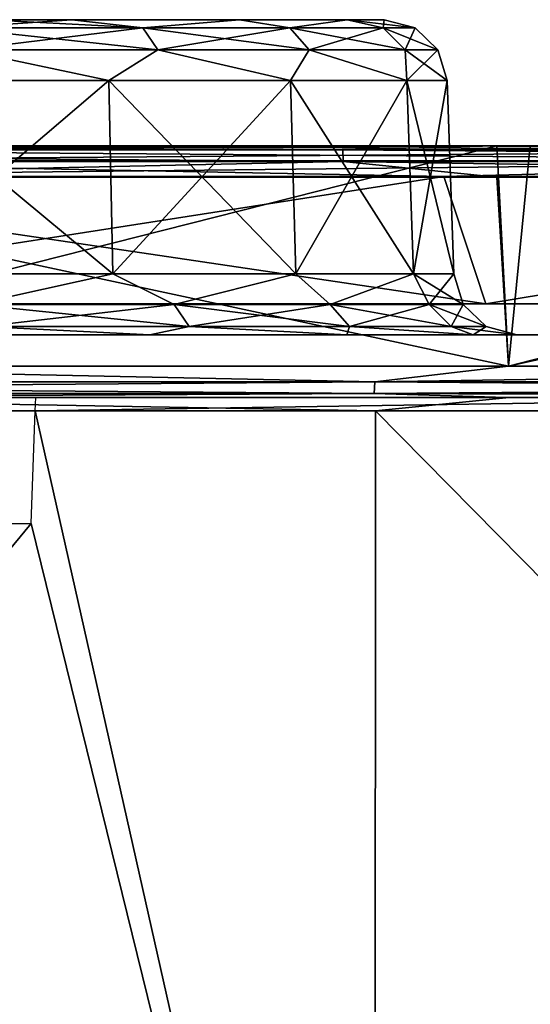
# Model space of a CAD drawing. Header units: millimetres. Extents: x -125 to 125, y -51 to 12.
# Tile 46 of 79: x 3 to 7, y 4 to 12. Entities that reach past the tile are written whole.
import ezdxf

# ---------------------------------------------------------------- set-up
doc = ezdxf.new("R2010")
doc.units = ezdxf.units.MM
doc.header["$LTSCALE"] = 65.185185
for name, color, linetype in [('1', 7, 'CONTINUOUS'), ('117', 7, 'CONTINUOUS'), ('118', 7, 'CONTINUOUS'), ('15', 7, 'CONTINUOUS'), ('16', 7, 'CONTINUOUS'), ('19', 7, 'CONTINUOUS'), ('2', 7, 'CONTINUOUS'), ('20', 7, 'CONTINUOUS'), ('3', 7, 'CONTINUOUS'), ('33', 7, 'CONTINUOUS'), ('34', 7, 'CONTINUOUS'), ('4', 7, 'CONTINUOUS'), ('65', 7, 'CONTINUOUS'), ('66', 7, 'CONTINUOUS'), ('69', 7, 'CONTINUOUS'), ('70', 7, 'CONTINUOUS'), ('71', 7, 'CONTINUOUS'), ('72', 7, 'CONTINUOUS'), ('75', 7, 'CONTINUOUS'), ('76', 7, 'CONTINUOUS'), ('79', 7, 'CONTINUOUS'), ('80', 7, 'CONTINUOUS'), ('83', 7, 'CONTINUOUS'), ('85', 7, 'CONTINUOUS'), ('9', 7, 'CONTINUOUS'), ('92', 7, 'CONTINUOUS')]:
    doc.layers.add(name, color=color, linetype=linetype)

msp = doc.modelspace()

# ---------------------------------------------------------------- linework, layer by layer
at = {"layer": '1', "linetype": 'CONTINUOUS'}
for points in [[(-4.809, 11, -124.8095), (-4.8091, 11, -117.5452), (6.9124, 11, -124.7107), (-4.809, 11, -124.8095)], [(-4.8091, 11, -117.5452), (0, 11, -117.6435), (7.177, 11, -124.6958), (-4.8091, 11, -117.5452)], [(6.9124, 11, -124.7107), (-4.8091, 11, -117.5452), (7.177, 11, -124.6958), (6.9124, 11, -124.7107)], [(-4.8091, 11, 124.5593), (7.1771, 11, 124.4453), (0, 11, 117.6435), (-4.8091, 11, 124.5593)], [(0, 11, 124.6521), (6.8983, 11, 124.4611), (-4.8091, 11, 124.5593), (0, 11, 124.6521)], [(6.8983, 11, 124.4611), (7.1771, 11, 124.4453), (-4.8091, 11, 124.5593), (6.8983, 11, 124.4611)], [(0, 11, -124.9021), (-4.809, 11, -124.8095), (6.9124, 11, -124.7107), (0, 11, -124.9021)], [(7.177, 11, -124.6958), (0, 11, -117.6435), (6.5053, 11, -117.4635), (7.177, 11, -124.6958)], [(7.1771, 11, 124.4453), (6.5054, 11, 117.4635), (0, 11, 117.6435), (7.1771, 11, 124.4453)], [(7.1772, 11, -117.4244), (7.177, 11, -124.6958), (6.5053, 11, -117.4635), (7.1772, 11, -117.4244)], [(7.1771, 11, 124.4453), (7.1772, 11, 117.4244), (6.5054, 11, 117.4635), (7.1771, 11, 124.4453)], [(7.177, 11, -124.6958), (7.1772, 11, -117.4244), (13.8034, 11, -124.137), (7.177, 11, -124.6958)], [(13.7754, 11, 123.8886), (19.1636, 11, 123.1702), (7.1771, 11, 124.4453), (13.7754, 11, 123.8886)], [(7.1771, 11, 124.4453), (19.1636, 11, 123.1702), (7.1772, 11, 117.4244), (7.1771, 11, 124.4453)], [(19.1636, 11, 123.1702), (12.9907, 11, 116.9241), (7.1772, 11, 117.4244), (19.1636, 11, 123.1702)]]:
    msp.add_3dface(points, dxfattribs=at)
at = {"layer": '117', "color": 1, "linetype": 'CONTINUOUS'}
for points in [[(-5.9477, 8.8946, 124.8575), (5.9477, 8.8946, 124.8575), (0, 9, 125), (-5.9477, 8.8946, 124.8575)], [(0, 9, 125), (5.9477, 8.8946, 124.8575), (7.0088, 9, 124.8034), (0, 9, 125)], [(5.9477, 8.8946, 124.8575), (17.7892, 8.8946, 123.7268), (7.0088, 9, 124.8034), (5.9477, 8.8946, 124.8575)], [(7.0088, 9, 124.8034), (17.7892, 8.8946, 123.7268), (13.9955, 9, 124.214), (7.0088, 9, 124.8034)], [(5.9477, 8.8946, 124.8575), (-5.9477, 8.8946, 124.8575), (5.9427, -3.0907, 124.753), (5.9477, 8.8946, 124.8575)], [(5.9427, -3.0907, 124.753), (-5.9477, 8.8946, 124.8575), (-5.9427, -3.0907, 124.753), (5.9427, -3.0907, 124.753)], [(17.7743, -3.0907, 123.6232), (5.9477, 8.8946, 124.8575), (5.9427, -3.0907, 124.753), (17.7743, -3.0907, 123.6232)], [(17.7892, 8.8946, 123.7268), (5.9477, 8.8946, 124.8575), (17.7743, -3.0907, 123.6232), (17.7892, 8.8946, 123.7268)]]:
    msp.add_3dface(points, dxfattribs=at)
at = {"layer": '118', "color": 1, "linetype": 'CONTINUOUS'}
for points in [[(10.1356, 9, -124.5884), (3.2463, 8.8946, -124.9569), (3.25, 9, -124.9577), (10.1356, 9, -124.5884)], [(14.5724, 8.8946, -124.1468), (3.2463, 8.8946, -124.9569), (10.1356, 9, -124.5884), (14.5724, 8.8946, -124.1468)], [(3.2463, 8.8946, -124.9569), (5.9427, -3.0907, -124.753), (3.2151, 8, -124.9499), (3.2463, 8.8946, -124.9569)], [(14.5724, 8.8946, -124.1468), (5.9427, -3.0907, -124.753), (3.2463, 8.8946, -124.9569), (14.5724, 8.8946, -124.1468)], [(17.7743, -3.0907, -123.6232), (5.9427, -3.0907, -124.753), (14.5724, 8.8946, -124.1468), (17.7743, -3.0907, -123.6232)], [(3.2151, 8, -124.9499), (-5.9427, -3.0907, -124.753), (0, 8, -124.9913), (3.2151, 8, -124.9499)], [(5.9427, -3.0907, -124.753), (-5.9427, -3.0907, -124.753), (3.2151, 8, -124.9499), (5.9427, -3.0907, -124.753)]]:
    msp.add_3dface(points, dxfattribs=at)
at = {"layer": '15', "linetype": 'CONTINUOUS'}
for points in [[(2.0138, 11.5174, -113.6979), (3.8305, 11.5174, -112.7722), (2.0304, 9.9826, -113.7489), (2.0138, 11.5174, -113.6979)], [(2.0304, 9.9826, -113.7489), (3.8305, 11.5174, -112.7722), (3.862, 9.9826, -112.8156), (2.0304, 9.9826, -113.7489)], [(3.8305, 11.5174, -112.7722), (5.2722, 11.5174, -111.3305), (3.862, 9.9826, -112.8156), (3.8305, 11.5174, -112.7722)], [(3.862, 9.9826, -112.8156), (5.2722, 11.5174, -111.3305), (5.3156, 9.9826, -111.362), (3.862, 9.9826, -112.8156)], [(5.2722, 11.5174, -111.3305), (6.1979, 11.5174, -109.5138), (5.3156, 9.9826, -111.362), (5.2722, 11.5174, -111.3305)], [(5.3156, 9.9826, -111.362), (6.1979, 11.5174, -109.5138), (6.2489, 9.9826, -109.5304), (5.3156, 9.9826, -111.362)], [(6.1979, 11.5174, -109.5138), (6.5169, 11.5174, -107.5), (6.2489, 9.9826, -109.5304), (6.1979, 11.5174, -109.5138)], [(6.2489, 9.9826, -109.5304), (6.5169, 11.5174, -107.5), (6.5705, 9.9826, -107.5), (6.2489, 9.9826, -109.5304)]]:
    msp.add_3dface(points, dxfattribs=at)
at = {"layer": '16', "linetype": 'CONTINUOUS'}
for points in [[(3.862, 9.9826, -102.1844), (2.0138, 11.5174, -101.3021), (2.0304, 9.9826, -101.2511), (3.862, 9.9826, -102.1844)], [(3.8305, 11.5174, -102.2278), (2.0138, 11.5174, -101.3021), (3.862, 9.9826, -102.1844), (3.8305, 11.5174, -102.2278)], [(5.2722, 11.5174, -103.6695), (3.8305, 11.5174, -102.2278), (5.3156, 9.9826, -103.638), (5.2722, 11.5174, -103.6695)], [(5.3156, 9.9826, -103.638), (3.8305, 11.5174, -102.2278), (3.862, 9.9826, -102.1844), (5.3156, 9.9826, -103.638)], [(6.2489, 9.9826, -105.4696), (5.2722, 11.5174, -103.6695), (5.3156, 9.9826, -103.638), (6.2489, 9.9826, -105.4696)], [(6.1979, 11.5174, -105.4862), (5.2722, 11.5174, -103.6695), (6.2489, 9.9826, -105.4696), (6.1979, 11.5174, -105.4862)], [(6.5705, 9.9826, -107.5), (6.5169, 11.5174, -107.5), (6.1979, 11.5174, -105.4862), (6.5705, 9.9826, -107.5)], [(6.5705, 9.9826, -107.5), (6.1979, 11.5174, -105.4862), (6.2489, 9.9826, -105.4696), (6.5705, 9.9826, -107.5)]]:
    msp.add_3dface(points, dxfattribs=at)
at = {"layer": '19', "linetype": 'CONTINUOUS'}
for points in [[(2.0138, 11.5174, 101.3021), (3.8305, 11.5174, 102.2278), (2.0304, 9.9826, 101.2511), (2.0138, 11.5174, 101.3021)], [(2.0304, 9.9826, 101.2511), (3.8305, 11.5174, 102.2278), (3.862, 9.9826, 102.1844), (2.0304, 9.9826, 101.2511)], [(3.8305, 11.5174, 102.2278), (5.2722, 11.5174, 103.6695), (3.862, 9.9826, 102.1844), (3.8305, 11.5174, 102.2278)], [(3.862, 9.9826, 102.1844), (5.2722, 11.5174, 103.6695), (5.3156, 9.9826, 103.638), (3.862, 9.9826, 102.1844)], [(5.2722, 11.5174, 103.6695), (6.1979, 11.5174, 105.4862), (5.3156, 9.9826, 103.638), (5.2722, 11.5174, 103.6695)], [(5.3156, 9.9826, 103.638), (6.1979, 11.5174, 105.4862), (6.2489, 9.9826, 105.4696), (5.3156, 9.9826, 103.638)], [(6.1979, 11.5174, 105.4862), (6.5169, 11.5174, 107.5), (6.2489, 9.9826, 105.4696), (6.1979, 11.5174, 105.4862)], [(6.2489, 9.9826, 105.4696), (6.5169, 11.5174, 107.5), (6.5705, 9.9826, 107.5), (6.2489, 9.9826, 105.4696)]]:
    msp.add_3dface(points, dxfattribs=at)
at = {"layer": '2', "linetype": 'CONTINUOUS'}
for points in [[(14.7144, 9.5, 57.9976), (14.7144, 9.5, 46.398), (2.7286, 9.5, 46.7676), (14.7144, 9.5, 57.9976)], [(2.7286, 9.5, 70.1514), (14.7144, 9.5, 69.5971), (2.7286, 9.5, 58.4595), (2.7286, 9.5, 70.1514)], [(14.7144, 9.5, 69.5971), (14.7144, 9.5, 57.9976), (2.7286, 9.5, 58.4595), (14.7144, 9.5, 69.5971)], [(2.7286, 9.5, 81.8433), (14.7144, 9.5, 81.1966), (2.7286, 9.5, 70.1514), (2.7286, 9.5, 81.8433)], [(14.7144, 9.5, 81.1966), (14.7144, 9.5, 69.5971), (2.7286, 9.5, 70.1514), (14.7144, 9.5, 81.1966)], [(2.7286, 9.5, 93.5352), (14.7144, 9.5, 92.7961), (2.7286, 9.5, 81.8433), (2.7286, 9.5, 93.5352)], [(14.7144, 9.5, 92.7961), (14.7144, 9.5, 81.1966), (2.7286, 9.5, 81.8433), (14.7144, 9.5, 92.7961)], [(2.7286, 9.5, 105.2271), (14.7144, 9.5, 104.3956), (2.7286, 9.5, 93.5352), (2.7286, 9.5, 105.2271)], [(14.7144, 9.5, 104.3956), (14.7144, 9.5, 92.7961), (2.7286, 9.5, 93.5352), (14.7144, 9.5, 104.3956)], [(2.7286, 9.5, 117.0854), (14.7153, 9.5, 116.189), (2.7286, 9.5, 105.2271), (2.7286, 9.5, 117.0854)], [(6.8098, 9.5, 116.919), (14.7153, 9.5, 116.189), (2.7286, 9.5, 117.0854), (6.8098, 9.5, 116.919)], [(14.7153, 9.5, 116.189), (14.7144, 9.5, 104.3956), (2.7286, 9.5, 105.2271), (14.7153, 9.5, 116.189)], [(14.7144, 9.5, -23.199), (14.7144, 9.5, -34.7985), (2.7286, 9.5, -23.3838), (14.7144, 9.5, -23.199)], [(2.7286, 9.5, 0), (14.7144, 9.5, -11.5995), (2.7286, 9.5, -11.6919), (2.7286, 9.5, 0)], [(14.7144, 9.5, -11.5995), (14.7144, 9.5, -23.199), (2.7286, 9.5, -11.6919), (14.7144, 9.5, -11.5995)], [(2.7286, 9.5, 11.6919), (14.7144, 9.5), (2.7286, 9.5, 0), (2.7286, 9.5, 11.6919)], [(14.7144, 9.5), (14.7144, 9.5, -11.5995), (2.7286, 9.5, 0), (14.7144, 9.5)], [(14.7144, 9.5, 11.5995), (14.7144, 9.5), (2.7286, 9.5, 11.6919), (14.7144, 9.5, 11.5995)], [(2.7286, 9.5, 23.3838), (14.7144, 9.5, 23.199), (2.7286, 9.5, 11.6919), (2.7286, 9.5, 23.3838)], [(14.7144, 9.5, 23.199), (14.7144, 9.5, 11.5995), (2.7286, 9.5, 11.6919), (14.7144, 9.5, 23.199)], [(2.7286, 9.5, 35.0757), (14.7144, 9.5, 34.7985), (2.7286, 9.5, 23.3838), (2.7286, 9.5, 35.0757)], [(14.7144, 9.5, 34.7985), (14.7144, 9.5, 23.199), (2.7286, 9.5, 23.3838), (14.7144, 9.5, 34.7985)], [(2.7286, 9.5, 46.7676), (14.7144, 9.5, 46.398), (2.7286, 9.5, 35.0757), (2.7286, 9.5, 46.7676)], [(14.7144, 9.5, 46.398), (14.7144, 9.5, 34.7985), (2.7286, 9.5, 35.0757), (14.7144, 9.5, 46.398)], [(2.7286, 9.5, 58.4595), (14.7144, 9.5, 57.9976), (2.7286, 9.5, 46.7676), (2.7286, 9.5, 58.4595)], [(2.7286, 9.5, -70.1514), (14.7144, 9.5, -81.1966), (2.7286, 9.5, -81.8433), (2.7286, 9.5, -70.1514)], [(14.7144, 9.5, -81.1966), (14.7144, 9.5, -92.7961), (2.7286, 9.5, -81.8433), (14.7144, 9.5, -81.1966)], [(2.7286, 9.5, -58.4595), (14.7144, 9.5, -69.5971), (2.7286, 9.5, -70.1514), (2.7286, 9.5, -58.4595)], [(14.7144, 9.5, -69.5971), (14.7144, 9.5, -81.1966), (2.7286, 9.5, -70.1514), (14.7144, 9.5, -69.5971)], [(2.7286, 9.5, -46.7676), (14.7144, 9.5, -57.9976), (2.7286, 9.5, -58.4595), (2.7286, 9.5, -46.7676)], [(14.7144, 9.5, -57.9976), (14.7144, 9.5, -69.5971), (2.7286, 9.5, -58.4595), (14.7144, 9.5, -57.9976)], [(2.7286, 9.5, -35.0757), (14.7144, 9.5, -46.398), (2.7286, 9.5, -46.7676), (2.7286, 9.5, -35.0757)], [(14.7144, 9.5, -46.398), (14.7144, 9.5, -57.9976), (2.7286, 9.5, -46.7676), (14.7144, 9.5, -46.398)], [(2.7286, 9.5, -23.3838), (14.7144, 9.5, -34.7985), (2.7286, 9.5, -35.0757), (2.7286, 9.5, -23.3838)], [(14.7144, 9.5, -34.7985), (14.7144, 9.5, -46.398), (2.7286, 9.5, -35.0757), (14.7144, 9.5, -34.7985)], [(2.7286, 9.5, -11.6919), (14.7144, 9.5, -23.199), (2.7286, 9.5, -23.3838), (2.7286, 9.5, -11.6919)], [(2.7286, 9.5, -105.2271), (14.7153, 9.5, -116.189), (6.8098, 9.5, -116.919), (2.7286, 9.5, -105.2271)], [(2.7286, 9.5, -93.5352), (14.7144, 9.5, -104.3956), (2.7286, 9.5, -105.2271), (2.7286, 9.5, -93.5352)], [(14.7144, 9.5, -104.3956), (14.7153, 9.5, -116.189), (2.7286, 9.5, -105.2271), (14.7144, 9.5, -104.3956)], [(2.7286, 9.5, -81.8433), (14.7144, 9.5, -92.7961), (2.7286, 9.5, -93.5352), (2.7286, 9.5, -81.8433)], [(14.7144, 9.5, -92.7961), (14.7144, 9.5, -104.3956), (2.7286, 9.5, -93.5352), (14.7144, 9.5, -92.7961)], [(2.7286, 9.5, -117.0854), (2.7286, 9.5, -105.2271), (6.8098, 9.5, -116.919), (2.7286, 9.5, -117.0854)]]:
    msp.add_3dface(points, dxfattribs=at)
at = {"layer": '20', "linetype": 'CONTINUOUS'}
for points in [[(3.8305, 11.5174, 112.7722), (2.0138, 11.5174, 113.6979), (3.862, 9.9826, 112.8156), (3.8305, 11.5174, 112.7722)], [(3.862, 9.9826, 112.8156), (2.0138, 11.5174, 113.6979), (2.0304, 9.9826, 113.7489), (3.862, 9.9826, 112.8156)], [(5.2722, 11.5174, 111.3305), (3.8305, 11.5174, 112.7722), (5.3156, 9.9826, 111.362), (5.2722, 11.5174, 111.3305)], [(5.3156, 9.9826, 111.362), (3.8305, 11.5174, 112.7722), (3.862, 9.9826, 112.8156), (5.3156, 9.9826, 111.362)], [(6.1979, 11.5174, 109.5138), (5.2722, 11.5174, 111.3305), (6.2489, 9.9826, 109.5304), (6.1979, 11.5174, 109.5138)], [(6.2489, 9.9826, 109.5304), (5.2722, 11.5174, 111.3305), (5.3156, 9.9826, 111.362), (6.2489, 9.9826, 109.5304)], [(6.5705, 9.9826, 107.5), (6.5169, 11.5174, 107.5), (6.1979, 11.5174, 109.5138), (6.5705, 9.9826, 107.5)], [(6.5705, 9.9826, 107.5), (6.1979, 11.5174, 109.5138), (6.2489, 9.9826, 109.5304), (6.5705, 9.9826, 107.5)]]:
    msp.add_3dface(points, dxfattribs=at)
at = {"layer": '3', "linetype": 'CONTINUOUS'}
for points in [[(0, 9.25, -124.9021), (6.9124, 11, -124.7107), (7.0033, 9.25, -124.7056), (0, 9.25, -124.9021)], [(0, 11, -124.9021), (6.9124, 11, -124.7107), (0, 9.25, -124.9021), (0, 11, -124.9021)], [(6.9124, 11, -124.7107), (7.177, 11, -124.6958), (7.0033, 9.25, -124.7056), (6.9124, 11, -124.7107)], [(7.177, 11, -124.6958), (13.8034, 11, -124.137), (7.0033, 9.25, -124.7056), (7.177, 11, -124.6958)], [(7.0033, 9.25, -124.7056), (13.8034, 11, -124.137), (13.9846, 9.25, -124.1168), (7.0033, 9.25, -124.7056)]]:
    msp.add_3dface(points, dxfattribs=at)
at = {"layer": '33', "linetype": 'CONTINUOUS'}
for points in [[(0, 9.7435, -117.3671), (6.8243, 9.7435, -117.1685), (0, 10.7565, -117.3936), (0, 9.7435, -117.3671)], [(0, 10.7565, -117.3936), (6.8243, 9.7435, -117.1685), (6.4899, 10.7565, -117.2141), (0, 10.7565, -117.3936)], [(6.4899, 10.7565, -117.2141), (6.8243, 9.7435, -117.1685), (12.9599, 10.7565, -116.6761), (6.4899, 10.7565, -117.2141)], [(6.8243, 9.7435, -117.1685), (13.6255, 9.7435, -116.5735), (12.9599, 10.7565, -116.6761), (6.8243, 9.7435, -117.1685)]]:
    msp.add_3dface(points, dxfattribs=at)
at = {"layer": '34', "linetype": 'CONTINUOUS'}
for points in [[(0, 10.7565, 117.3936), (6.4899, 10.7565, 117.2141), (0, 9.7435, 117.3671), (0, 10.7565, 117.3936)], [(0, 9.7435, 117.3671), (6.4899, 10.7565, 117.2141), (6.8243, 9.7435, 117.1685), (0, 9.7435, 117.3671)], [(6.4899, 10.7565, 117.2141), (12.9599, 10.7565, 116.6761), (6.8243, 9.7435, 117.1685), (6.4899, 10.7565, 117.2141)], [(6.8243, 9.7435, 117.1685), (12.9599, 10.7565, 116.6761), (13.6255, 9.7435, 116.5735), (6.8243, 9.7435, 117.1685)]]:
    msp.add_3dface(points, dxfattribs=at)
at = {"layer": '4', "linetype": 'CONTINUOUS'}
for points in [[(0, 9.25, 124.9021), (7.0033, 9.25, 124.7056), (0, 10.75, 124.9021), (0, 9.25, 124.9021)], [(0, 10.75, 124.9021), (7.0033, 9.25, 124.7056), (6.9112, 10.75, 124.7108), (0, 10.75, 124.9021)], [(6.9112, 10.75, 124.7108), (7.0033, 9.25, 124.7056), (13.8013, 10.75, 124.1373), (6.9112, 10.75, 124.7108)], [(7.0033, 9.25, 124.7056), (13.9846, 9.25, 124.1168), (13.8013, 10.75, 124.1373), (7.0033, 9.25, 124.7056)]]:
    msp.add_3dface(points, dxfattribs=at)
at = {"layer": '65', "linetype": 'CONTINUOUS'}
for points in [[(4.1007, 11.936, -102.7676), (2.8749, 12, -102.2141), (2.6013, 11.936, -101.804), (4.1007, 11.936, -102.7676)], [(3.5368, 12, -102.6321), (2.8749, 12, -102.2141), (4.1007, 11.936, -102.7676), (3.5368, 12, -102.6321)], [(4.868, 12, -103.9633), (3.5368, 12, -102.6321), (4.1007, 11.936, -102.7676), (4.868, 12, -103.9633)], [(5.2678, 11.936, -104.1146), (4.868, 12, -103.9633), (4.1007, 11.936, -102.7676), (5.2678, 11.936, -104.1146)], [(5.7227, 12, -105.6407), (4.868, 12, -103.9633), (5.2678, 11.936, -104.1146), (5.7227, 12, -105.6407)], [(6.0082, 11.936, -105.7358), (5.7227, 12, -105.6407), (5.2678, 11.936, -104.1146), (6.0082, 11.936, -105.7358)], [(6.0172, 12, -107.5), (5.7227, 12, -105.6407), (6.2619, 11.936, -107.5), (6.0172, 12, -107.5)], [(6.2619, 11.936, -107.5), (5.7227, 12, -105.6407), (6.0082, 11.936, -105.7358), (6.2619, 11.936, -107.5)], [(4.2201, 11.76, -102.6298), (2.6013, 11.936, -101.804), (2.677, 11.76, -101.6381), (4.2201, 11.76, -102.6298)], [(4.1007, 11.936, -102.7676), (2.6013, 11.936, -101.804), (4.2201, 11.76, -102.6298), (4.1007, 11.936, -102.7676)], [(5.4212, 11.76, -104.016), (4.1007, 11.936, -102.7676), (4.2201, 11.76, -102.6298), (5.4212, 11.76, -104.016)], [(5.2678, 11.936, -104.1146), (4.1007, 11.936, -102.7676), (5.4212, 11.76, -104.016), (5.2678, 11.936, -104.1146)], [(6.0082, 11.936, -105.7358), (5.2678, 11.936, -104.1146), (6.1832, 11.76, -105.6844), (6.0082, 11.936, -105.7358)], [(6.1832, 11.76, -105.6844), (5.2678, 11.936, -104.1146), (5.4212, 11.76, -104.016), (6.1832, 11.76, -105.6844)], [(6.2619, 11.936, -107.5), (6.0082, 11.936, -105.7358), (6.4442, 11.76, -107.5), (6.2619, 11.936, -107.5)], [(6.4442, 11.76, -107.5), (6.0082, 11.936, -105.7358), (6.1832, 11.76, -105.6844), (6.4442, 11.76, -107.5)], [(2.0138, 11.5174, -101.3021), (3.8305, 11.5174, -102.2278), (2.677, 11.76, -101.6381), (2.0138, 11.5174, -101.3021)], [(3.8305, 11.5174, -102.2278), (4.2201, 11.76, -102.6298), (2.677, 11.76, -101.6381), (3.8305, 11.5174, -102.2278)], [(3.8305, 11.5174, -102.2278), (5.2722, 11.5174, -103.6695), (4.2201, 11.76, -102.6298), (3.8305, 11.5174, -102.2278)], [(5.2722, 11.5174, -103.6695), (5.4212, 11.76, -104.016), (4.2201, 11.76, -102.6298), (5.2722, 11.5174, -103.6695)], [(5.2722, 11.5174, -103.6695), (6.1979, 11.5174, -105.4862), (5.4212, 11.76, -104.016), (5.2722, 11.5174, -103.6695)], [(6.1979, 11.5174, -105.4862), (6.1832, 11.76, -105.6844), (5.4212, 11.76, -104.016), (6.1979, 11.5174, -105.4862)], [(6.1979, 11.5174, -105.4862), (6.5169, 11.5174, -107.5), (6.1832, 11.76, -105.6844), (6.1979, 11.5174, -105.4862)], [(6.5169, 11.5174, -107.5), (6.4442, 11.76, -107.5), (6.1832, 11.76, -105.6844), (6.5169, 11.5174, -107.5)]]:
    msp.add_3dface(points, dxfattribs=at)
at = {"layer": '66', "linetype": 'CONTINUOUS'}
for points in [[(1.8594, 12, -113.2226), (3.5368, 12, -112.3679), (2.6013, 11.936, -113.196), (1.8594, 12, -113.2226)], [(2.6013, 11.936, -113.196), (3.5368, 12, -112.3679), (4.1007, 11.936, -112.2324), (2.6013, 11.936, -113.196)], [(3.5368, 12, -112.3679), (4.868, 12, -111.0367), (4.1007, 11.936, -112.2324), (3.5368, 12, -112.3679)], [(4.1007, 11.936, -112.2324), (4.868, 12, -111.0367), (5.2678, 11.936, -110.8854), (4.1007, 11.936, -112.2324)], [(4.868, 12, -111.0367), (5.7227, 12, -109.3593), (5.2678, 11.936, -110.8854), (4.868, 12, -111.0367)], [(5.2678, 11.936, -110.8854), (5.7227, 12, -109.3593), (6.0082, 11.936, -109.2642), (5.2678, 11.936, -110.8854)], [(5.7227, 12, -109.3593), (6.0172, 12, -107.5), (6.0082, 11.936, -109.2642), (5.7227, 12, -109.3593)], [(6.0172, 12, -107.5), (6.2619, 11.936, -107.5), (6.0082, 11.936, -109.2642), (6.0172, 12, -107.5)], [(2.6013, 11.936, -113.196), (4.1007, 11.936, -112.2324), (2.677, 11.76, -113.3619), (2.6013, 11.936, -113.196)], [(2.677, 11.76, -113.3619), (4.1007, 11.936, -112.2324), (4.2201, 11.76, -112.3702), (2.677, 11.76, -113.3619)], [(4.1007, 11.936, -112.2324), (5.2678, 11.936, -110.8854), (4.2201, 11.76, -112.3702), (4.1007, 11.936, -112.2324)], [(4.2201, 11.76, -112.3702), (5.2678, 11.936, -110.8854), (5.4212, 11.76, -110.984), (4.2201, 11.76, -112.3702)], [(5.2678, 11.936, -110.8854), (6.0082, 11.936, -109.2642), (5.4212, 11.76, -110.984), (5.2678, 11.936, -110.8854)], [(5.4212, 11.76, -110.984), (6.0082, 11.936, -109.2642), (6.1832, 11.76, -109.3156), (5.4212, 11.76, -110.984)], [(6.0082, 11.936, -109.2642), (6.2619, 11.936, -107.5), (6.1832, 11.76, -109.3156), (6.0082, 11.936, -109.2642)], [(6.2619, 11.936, -107.5), (6.4442, 11.76, -107.5), (6.1832, 11.76, -109.3156), (6.2619, 11.936, -107.5)], [(3.8305, 11.5174, -112.7722), (2.0138, 11.5174, -113.6979), (2.677, 11.76, -113.3619), (3.8305, 11.5174, -112.7722)], [(3.8305, 11.5174, -112.7722), (2.677, 11.76, -113.3619), (4.2201, 11.76, -112.3702), (3.8305, 11.5174, -112.7722)], [(5.2722, 11.5174, -111.3305), (3.8305, 11.5174, -112.7722), (4.2201, 11.76, -112.3702), (5.2722, 11.5174, -111.3305)], [(5.2722, 11.5174, -111.3305), (4.2201, 11.76, -112.3702), (5.4212, 11.76, -110.984), (5.2722, 11.5174, -111.3305)], [(6.1979, 11.5174, -109.5138), (5.2722, 11.5174, -111.3305), (5.4212, 11.76, -110.984), (6.1979, 11.5174, -109.5138)], [(6.1979, 11.5174, -109.5138), (5.4212, 11.76, -110.984), (6.1832, 11.76, -109.3156), (6.1979, 11.5174, -109.5138)], [(6.4442, 11.76, -107.5), (6.1979, 11.5174, -109.5138), (6.1832, 11.76, -109.3156), (6.4442, 11.76, -107.5)], [(6.5169, 11.5174, -107.5), (6.1979, 11.5174, -109.5138), (6.4442, 11.76, -107.5), (6.5169, 11.5174, -107.5)]]:
    msp.add_3dface(points, dxfattribs=at)
at = {"layer": '69', "linetype": 'CONTINUOUS'}
for points in [[(1.8594, 12, 101.7774), (3.5368, 12, 102.6321), (2.6013, 11.936, 101.804), (1.8594, 12, 101.7774)], [(2.6013, 11.936, 101.804), (3.5368, 12, 102.6321), (4.1007, 11.936, 102.7676), (2.6013, 11.936, 101.804)], [(3.5368, 12, 102.6321), (4.868, 12, 103.9633), (4.1007, 11.936, 102.7676), (3.5368, 12, 102.6321)], [(4.1007, 11.936, 102.7676), (4.868, 12, 103.9633), (5.2678, 11.936, 104.1146), (4.1007, 11.936, 102.7676)], [(4.868, 12, 103.9633), (5.7227, 12, 105.6407), (5.2678, 11.936, 104.1146), (4.868, 12, 103.9633)], [(5.2678, 11.936, 104.1146), (5.7227, 12, 105.6407), (6.0082, 11.936, 105.7358), (5.2678, 11.936, 104.1146)], [(5.7227, 12, 105.6407), (6.0172, 12, 107.5), (6.0082, 11.936, 105.7358), (5.7227, 12, 105.6407)], [(6.0082, 11.936, 105.7358), (6.0172, 12, 107.5), (6.2619, 11.936, 107.5), (6.0082, 11.936, 105.7358)], [(2.6013, 11.936, 101.804), (4.1007, 11.936, 102.7676), (2.677, 11.76, 101.6381), (2.6013, 11.936, 101.804)], [(2.677, 11.76, 101.6381), (4.1007, 11.936, 102.7676), (4.2201, 11.76, 102.6298), (2.677, 11.76, 101.6381)], [(4.1007, 11.936, 102.7676), (5.2678, 11.936, 104.1146), (4.2201, 11.76, 102.6298), (4.1007, 11.936, 102.7676)], [(4.2201, 11.76, 102.6298), (5.2678, 11.936, 104.1146), (5.4212, 11.76, 104.016), (4.2201, 11.76, 102.6298)], [(5.2678, 11.936, 104.1146), (6.0082, 11.936, 105.7358), (5.4212, 11.76, 104.016), (5.2678, 11.936, 104.1146)], [(5.4212, 11.76, 104.016), (6.0082, 11.936, 105.7358), (6.1832, 11.76, 105.6844), (5.4212, 11.76, 104.016)], [(6.0082, 11.936, 105.7358), (6.2619, 11.936, 107.5), (6.1832, 11.76, 105.6844), (6.0082, 11.936, 105.7358)], [(6.1832, 11.76, 105.6844), (6.2619, 11.936, 107.5), (6.4442, 11.76, 107.5), (6.1832, 11.76, 105.6844)], [(3.8305, 11.5174, 102.2278), (2.0138, 11.5174, 101.3021), (2.677, 11.76, 101.6381), (3.8305, 11.5174, 102.2278)], [(3.8305, 11.5174, 102.2278), (2.677, 11.76, 101.6381), (4.2201, 11.76, 102.6298), (3.8305, 11.5174, 102.2278)], [(5.2722, 11.5174, 103.6695), (3.8305, 11.5174, 102.2278), (4.2201, 11.76, 102.6298), (5.2722, 11.5174, 103.6695)], [(5.2722, 11.5174, 103.6695), (4.2201, 11.76, 102.6298), (5.4212, 11.76, 104.016), (5.2722, 11.5174, 103.6695)], [(6.1979, 11.5174, 105.4862), (5.2722, 11.5174, 103.6695), (5.4212, 11.76, 104.016), (6.1979, 11.5174, 105.4862)], [(6.1979, 11.5174, 105.4862), (5.4212, 11.76, 104.016), (6.1832, 11.76, 105.6844), (6.1979, 11.5174, 105.4862)], [(6.1979, 11.5174, 105.4862), (6.1832, 11.76, 105.6844), (6.4442, 11.76, 107.5), (6.1979, 11.5174, 105.4862)], [(6.5169, 11.5174, 107.5), (6.1979, 11.5174, 105.4862), (6.4442, 11.76, 107.5), (6.5169, 11.5174, 107.5)]]:
    msp.add_3dface(points, dxfattribs=at)
at = {"layer": '70', "linetype": 'CONTINUOUS'}
for points in [[(3.5368, 12, 112.3679), (1.8594, 12, 113.2226), (2.6013, 11.936, 113.196), (3.5368, 12, 112.3679)], [(4.1007, 11.936, 112.2324), (3.5368, 12, 112.3679), (2.6013, 11.936, 113.196), (4.1007, 11.936, 112.2324)], [(4.868, 12, 111.0367), (3.5368, 12, 112.3679), (4.1007, 11.936, 112.2324), (4.868, 12, 111.0367)], [(5.2678, 11.936, 110.8854), (4.868, 12, 111.0367), (4.1007, 11.936, 112.2324), (5.2678, 11.936, 110.8854)], [(5.7227, 12, 109.3593), (4.868, 12, 111.0367), (5.2678, 11.936, 110.8854), (5.7227, 12, 109.3593)], [(6.0082, 11.936, 109.2642), (5.7227, 12, 109.3593), (5.2678, 11.936, 110.8854), (6.0082, 11.936, 109.2642)], [(6.0172, 12, 107.5), (5.7227, 12, 109.3593), (6.2619, 11.936, 107.5), (6.0172, 12, 107.5)], [(6.2619, 11.936, 107.5), (5.7227, 12, 109.3593), (6.0082, 11.936, 109.2642), (6.2619, 11.936, 107.5)], [(4.1007, 11.936, 112.2324), (2.6013, 11.936, 113.196), (4.2201, 11.76, 112.3702), (4.1007, 11.936, 112.2324)], [(4.2201, 11.76, 112.3702), (2.6013, 11.936, 113.196), (2.677, 11.76, 113.3619), (4.2201, 11.76, 112.3702)], [(5.4212, 11.76, 110.984), (4.1007, 11.936, 112.2324), (4.2201, 11.76, 112.3702), (5.4212, 11.76, 110.984)], [(5.2678, 11.936, 110.8854), (4.1007, 11.936, 112.2324), (5.4212, 11.76, 110.984), (5.2678, 11.936, 110.8854)], [(6.1832, 11.76, 109.3156), (5.2678, 11.936, 110.8854), (5.4212, 11.76, 110.984), (6.1832, 11.76, 109.3156)], [(6.0082, 11.936, 109.2642), (5.2678, 11.936, 110.8854), (6.1832, 11.76, 109.3156), (6.0082, 11.936, 109.2642)], [(6.4442, 11.76, 107.5), (6.0082, 11.936, 109.2642), (6.1832, 11.76, 109.3156), (6.4442, 11.76, 107.5)], [(6.4442, 11.76, 107.5), (6.2619, 11.936, 107.5), (6.0082, 11.936, 109.2642), (6.4442, 11.76, 107.5)], [(2.0138, 11.5174, 113.6979), (3.8305, 11.5174, 112.7722), (2.677, 11.76, 113.3619), (2.0138, 11.5174, 113.6979)], [(3.8305, 11.5174, 112.7722), (4.2201, 11.76, 112.3702), (2.677, 11.76, 113.3619), (3.8305, 11.5174, 112.7722)], [(3.8305, 11.5174, 112.7722), (5.2722, 11.5174, 111.3305), (4.2201, 11.76, 112.3702), (3.8305, 11.5174, 112.7722)], [(5.2722, 11.5174, 111.3305), (5.4212, 11.76, 110.984), (4.2201, 11.76, 112.3702), (5.2722, 11.5174, 111.3305)], [(5.2722, 11.5174, 111.3305), (6.1979, 11.5174, 109.5138), (5.4212, 11.76, 110.984), (5.2722, 11.5174, 111.3305)], [(6.1979, 11.5174, 109.5138), (6.1832, 11.76, 109.3156), (5.4212, 11.76, 110.984), (6.1979, 11.5174, 109.5138)], [(6.5169, 11.5174, 107.5), (6.4442, 11.76, 107.5), (6.1832, 11.76, 109.3156), (6.5169, 11.5174, 107.5)], [(6.1979, 11.5174, 109.5138), (6.5169, 11.5174, 107.5), (6.1832, 11.76, 109.3156), (6.1979, 11.5174, 109.5138)]]:
    msp.add_3dface(points, dxfattribs=at)
at = {"layer": '71', "linetype": 'CONTINUOUS'}
for points in [[(3.862, 9.9826, 112.8156), (2.0304, 9.9826, 113.7489), (2.7596, 9.74, 113.5427), (3.862, 9.9826, 112.8156)], [(3.862, 9.9826, 112.8156), (2.7596, 9.74, 113.5427), (4.3503, 9.74, 112.5205), (3.862, 9.9826, 112.8156)], [(5.3156, 9.9826, 111.362), (3.862, 9.9826, 112.8156), (4.3503, 9.74, 112.5205), (5.3156, 9.9826, 111.362)], [(5.3156, 9.9826, 111.362), (4.3503, 9.74, 112.5205), (5.5885, 9.74, 111.0915), (5.3156, 9.9826, 111.362)], [(6.2489, 9.9826, 109.5304), (5.3156, 9.9826, 111.362), (5.5885, 9.74, 111.0915), (6.2489, 9.9826, 109.5304)], [(6.2489, 9.9826, 109.5304), (5.5885, 9.74, 111.0915), (6.374, 9.74, 109.3716), (6.2489, 9.9826, 109.5304)], [(6.2489, 9.9826, 109.5304), (6.374, 9.74, 109.3716), (6.6431, 9.74, 107.5), (6.2489, 9.9826, 109.5304)], [(6.5705, 9.9826, 107.5), (6.2489, 9.9826, 109.5304), (6.6431, 9.74, 107.5), (6.5705, 9.9826, 107.5)], [(2.7596, 9.74, 113.5427), (4.4697, 9.564, 112.6583), (4.3503, 9.74, 112.5205), (2.7596, 9.74, 113.5427)], [(2.8354, 9.564, 113.7086), (4.4697, 9.564, 112.6583), (2.7596, 9.74, 113.5427), (2.8354, 9.564, 113.7086)], [(4.3503, 9.74, 112.5205), (5.7419, 9.564, 111.1901), (5.5885, 9.74, 111.0915), (4.3503, 9.74, 112.5205)], [(4.4697, 9.564, 112.6583), (5.7419, 9.564, 111.1901), (4.3503, 9.74, 112.5205), (4.4697, 9.564, 112.6583)], [(5.5885, 9.74, 111.0915), (6.5489, 9.564, 109.4229), (6.374, 9.74, 109.3716), (5.5885, 9.74, 111.0915)], [(5.7419, 9.564, 111.1901), (6.5489, 9.564, 109.4229), (5.5885, 9.74, 111.0915), (5.7419, 9.564, 111.1901)], [(6.5489, 9.564, 109.4229), (6.8254, 9.564, 107.5), (6.374, 9.74, 109.3716), (6.5489, 9.564, 109.4229)], [(6.374, 9.74, 109.3716), (6.8254, 9.564, 107.5), (6.6431, 9.74, 107.5), (6.374, 9.74, 109.3716)], [(4.1558, 9.5, 113.2198), (2.8354, 9.564, 113.7086), (2.1848, 9.5, 114.2241), (4.1558, 9.5, 113.2198)], [(4.4697, 9.564, 112.6583), (2.8354, 9.564, 113.7086), (4.1558, 9.5, 113.2198), (4.4697, 9.564, 112.6583)], [(5.7199, 9.5, 111.6557), (4.4697, 9.564, 112.6583), (4.1558, 9.5, 113.2198), (5.7199, 9.5, 111.6557)], [(5.7419, 9.564, 111.1901), (4.4697, 9.564, 112.6583), (5.7199, 9.5, 111.6557), (5.7419, 9.564, 111.1901)], [(6.7241, 9.5, 109.6847), (5.7419, 9.564, 111.1901), (5.7199, 9.5, 111.6557), (6.7241, 9.5, 109.6847)], [(6.5489, 9.564, 109.4229), (5.7419, 9.564, 111.1901), (6.7241, 9.5, 109.6847), (6.5489, 9.564, 109.4229)], [(6.8254, 9.564, 107.5), (6.5489, 9.564, 109.4229), (7.0701, 9.5, 107.5), (6.8254, 9.564, 107.5)], [(7.0701, 9.5, 107.5), (6.5489, 9.564, 109.4229), (6.7241, 9.5, 109.6847), (7.0701, 9.5, 107.5)]]:
    msp.add_3dface(points, dxfattribs=at)
at = {"layer": '72', "linetype": 'CONTINUOUS'}
for points in [[(2.0304, 9.9826, 101.2511), (3.862, 9.9826, 102.1844), (2.7596, 9.74, 101.4573), (2.0304, 9.9826, 101.2511)], [(3.862, 9.9826, 102.1844), (4.3503, 9.74, 102.4795), (2.7596, 9.74, 101.4573), (3.862, 9.9826, 102.1844)], [(3.862, 9.9826, 102.1844), (5.3156, 9.9826, 103.638), (4.3503, 9.74, 102.4795), (3.862, 9.9826, 102.1844)], [(5.3156, 9.9826, 103.638), (5.5885, 9.74, 103.9085), (4.3503, 9.74, 102.4795), (5.3156, 9.9826, 103.638)], [(5.3156, 9.9826, 103.638), (6.2489, 9.9826, 105.4696), (5.5885, 9.74, 103.9085), (5.3156, 9.9826, 103.638)], [(6.2489, 9.9826, 105.4696), (6.374, 9.74, 105.6284), (5.5885, 9.74, 103.9085), (6.2489, 9.9826, 105.4696)], [(6.2489, 9.9826, 105.4696), (6.5705, 9.9826, 107.5), (6.374, 9.74, 105.6284), (6.2489, 9.9826, 105.4696)], [(6.5705, 9.9826, 107.5), (6.6431, 9.74, 107.5), (6.374, 9.74, 105.6284), (6.5705, 9.9826, 107.5)], [(4.3503, 9.74, 102.4795), (2.8354, 9.564, 101.2914), (2.7596, 9.74, 101.4573), (4.3503, 9.74, 102.4795)], [(4.4697, 9.564, 102.3417), (2.8354, 9.564, 101.2914), (4.3503, 9.74, 102.4795), (4.4697, 9.564, 102.3417)], [(5.5885, 9.74, 103.9085), (4.4697, 9.564, 102.3417), (4.3503, 9.74, 102.4795), (5.5885, 9.74, 103.9085)], [(5.7419, 9.564, 103.8099), (4.4697, 9.564, 102.3417), (5.5885, 9.74, 103.9085), (5.7419, 9.564, 103.8099)], [(6.374, 9.74, 105.6284), (5.7419, 9.564, 103.8099), (5.5885, 9.74, 103.9085), (6.374, 9.74, 105.6284)], [(6.5489, 9.564, 105.5771), (5.7419, 9.564, 103.8099), (6.374, 9.74, 105.6284), (6.5489, 9.564, 105.5771)], [(6.6431, 9.74, 107.5), (6.5489, 9.564, 105.5771), (6.374, 9.74, 105.6284), (6.6431, 9.74, 107.5)], [(6.6431, 9.74, 107.5), (6.8254, 9.564, 107.5), (6.5489, 9.564, 105.5771), (6.6431, 9.74, 107.5)], [(2.1848, 9.5, 100.7759), (2.8354, 9.564, 101.2914), (4.1558, 9.5, 101.7802), (2.1848, 9.5, 100.7759)], [(2.8354, 9.564, 101.2914), (4.4697, 9.564, 102.3417), (4.1558, 9.5, 101.7802), (2.8354, 9.564, 101.2914)], [(4.1558, 9.5, 101.7802), (4.4697, 9.564, 102.3417), (5.7199, 9.5, 103.3443), (4.1558, 9.5, 101.7802)], [(4.4697, 9.564, 102.3417), (5.7419, 9.564, 103.8099), (5.7199, 9.5, 103.3443), (4.4697, 9.564, 102.3417)], [(5.7199, 9.5, 103.3443), (5.7419, 9.564, 103.8099), (6.7241, 9.5, 105.3153), (5.7199, 9.5, 103.3443)], [(5.7419, 9.564, 103.8099), (6.5489, 9.564, 105.5771), (6.7241, 9.5, 105.3153), (5.7419, 9.564, 103.8099)], [(6.5489, 9.564, 105.5771), (6.8254, 9.564, 107.5), (6.7241, 9.5, 105.3153), (6.5489, 9.564, 105.5771)], [(6.8254, 9.564, 107.5), (7.0701, 9.5, 107.5), (6.7241, 9.5, 105.3153), (6.8254, 9.564, 107.5)]]:
    msp.add_3dface(points, dxfattribs=at)
at = {"layer": '75', "linetype": 'CONTINUOUS'}
for points in [[(3.862, 9.9826, -102.1844), (2.0304, 9.9826, -101.2511), (2.7596, 9.74, -101.4573), (3.862, 9.9826, -102.1844)], [(3.862, 9.9826, -102.1844), (2.7596, 9.74, -101.4573), (4.3503, 9.74, -102.4795), (3.862, 9.9826, -102.1844)], [(5.3156, 9.9826, -103.638), (3.862, 9.9826, -102.1844), (4.3503, 9.74, -102.4795), (5.3156, 9.9826, -103.638)], [(5.3156, 9.9826, -103.638), (4.3503, 9.74, -102.4795), (5.5885, 9.74, -103.9085), (5.3156, 9.9826, -103.638)], [(6.2489, 9.9826, -105.4696), (5.3156, 9.9826, -103.638), (5.5885, 9.74, -103.9085), (6.2489, 9.9826, -105.4696)], [(6.2489, 9.9826, -105.4696), (5.5885, 9.74, -103.9085), (6.374, 9.74, -105.6284), (6.2489, 9.9826, -105.4696)], [(6.5705, 9.9826, -107.5), (6.2489, 9.9826, -105.4696), (6.6431, 9.74, -107.5), (6.5705, 9.9826, -107.5)], [(6.2489, 9.9826, -105.4696), (6.374, 9.74, -105.6284), (6.6431, 9.74, -107.5), (6.2489, 9.9826, -105.4696)], [(2.8354, 9.564, -101.2914), (4.4697, 9.564, -102.3417), (2.7596, 9.74, -101.4573), (2.8354, 9.564, -101.2914)], [(2.7596, 9.74, -101.4573), (4.4697, 9.564, -102.3417), (4.3503, 9.74, -102.4795), (2.7596, 9.74, -101.4573)], [(4.4697, 9.564, -102.3417), (5.7419, 9.564, -103.8099), (4.3503, 9.74, -102.4795), (4.4697, 9.564, -102.3417)], [(4.3503, 9.74, -102.4795), (5.7419, 9.564, -103.8099), (5.5885, 9.74, -103.9085), (4.3503, 9.74, -102.4795)], [(5.7419, 9.564, -103.8099), (6.5489, 9.564, -105.5771), (5.5885, 9.74, -103.9085), (5.7419, 9.564, -103.8099)], [(5.5885, 9.74, -103.9085), (6.5489, 9.564, -105.5771), (6.374, 9.74, -105.6284), (5.5885, 9.74, -103.9085)], [(6.5489, 9.564, -105.5771), (6.8254, 9.564, -107.5), (6.374, 9.74, -105.6284), (6.5489, 9.564, -105.5771)], [(6.374, 9.74, -105.6284), (6.8254, 9.564, -107.5), (6.6431, 9.74, -107.5), (6.374, 9.74, -105.6284)], [(4.1558, 9.5, -101.7802), (2.8354, 9.564, -101.2914), (2.1848, 9.5, -100.7759), (4.1558, 9.5, -101.7802)], [(4.4697, 9.564, -102.3417), (2.8354, 9.564, -101.2914), (4.1558, 9.5, -101.7802), (4.4697, 9.564, -102.3417)], [(5.7199, 9.5, -103.3443), (4.4697, 9.564, -102.3417), (4.1558, 9.5, -101.7802), (5.7199, 9.5, -103.3443)], [(5.7419, 9.564, -103.8099), (4.4697, 9.564, -102.3417), (5.7199, 9.5, -103.3443), (5.7419, 9.564, -103.8099)], [(6.7241, 9.5, -105.3153), (5.7419, 9.564, -103.8099), (5.7199, 9.5, -103.3443), (6.7241, 9.5, -105.3153)], [(6.5489, 9.564, -105.5771), (5.7419, 9.564, -103.8099), (6.7241, 9.5, -105.3153), (6.5489, 9.564, -105.5771)], [(6.8254, 9.564, -107.5), (6.5489, 9.564, -105.5771), (7.0701, 9.5, -107.5), (6.8254, 9.564, -107.5)], [(7.0701, 9.5, -107.5), (6.5489, 9.564, -105.5771), (6.7241, 9.5, -105.3153), (7.0701, 9.5, -107.5)]]:
    msp.add_3dface(points, dxfattribs=at)
at = {"layer": '76', "linetype": 'CONTINUOUS'}
for points in [[(2.0304, 9.9826, -113.7489), (3.862, 9.9826, -112.8156), (2.7596, 9.74, -113.5427), (2.0304, 9.9826, -113.7489)], [(3.862, 9.9826, -112.8156), (4.3503, 9.74, -112.5205), (2.7596, 9.74, -113.5427), (3.862, 9.9826, -112.8156)], [(3.862, 9.9826, -112.8156), (5.3156, 9.9826, -111.362), (4.3503, 9.74, -112.5205), (3.862, 9.9826, -112.8156)], [(5.3156, 9.9826, -111.362), (5.5885, 9.74, -111.0915), (4.3503, 9.74, -112.5205), (5.3156, 9.9826, -111.362)], [(5.3156, 9.9826, -111.362), (6.2489, 9.9826, -109.5304), (5.5885, 9.74, -111.0915), (5.3156, 9.9826, -111.362)], [(6.2489, 9.9826, -109.5304), (6.374, 9.74, -109.3716), (5.5885, 9.74, -111.0915), (6.2489, 9.9826, -109.5304)], [(6.2489, 9.9826, -109.5304), (6.5705, 9.9826, -107.5), (6.374, 9.74, -109.3716), (6.2489, 9.9826, -109.5304)], [(6.5705, 9.9826, -107.5), (6.6431, 9.74, -107.5), (6.374, 9.74, -109.3716), (6.5705, 9.9826, -107.5)], [(4.3503, 9.74, -112.5205), (2.8354, 9.564, -113.7086), (2.7596, 9.74, -113.5427), (4.3503, 9.74, -112.5205)], [(4.4697, 9.564, -112.6583), (2.8354, 9.564, -113.7086), (4.3503, 9.74, -112.5205), (4.4697, 9.564, -112.6583)], [(5.5885, 9.74, -111.0915), (4.4697, 9.564, -112.6583), (4.3503, 9.74, -112.5205), (5.5885, 9.74, -111.0915)], [(5.7419, 9.564, -111.1901), (4.4697, 9.564, -112.6583), (5.5885, 9.74, -111.0915), (5.7419, 9.564, -111.1901)], [(6.374, 9.74, -109.3716), (5.7419, 9.564, -111.1901), (5.5885, 9.74, -111.0915), (6.374, 9.74, -109.3716)], [(6.5489, 9.564, -109.4229), (5.7419, 9.564, -111.1901), (6.374, 9.74, -109.3716), (6.5489, 9.564, -109.4229)], [(6.6431, 9.74, -107.5), (6.5489, 9.564, -109.4229), (6.374, 9.74, -109.3716), (6.6431, 9.74, -107.5)], [(6.6431, 9.74, -107.5), (6.8254, 9.564, -107.5), (6.5489, 9.564, -109.4229), (6.6431, 9.74, -107.5)], [(2.1848, 9.5, -114.2241), (2.8354, 9.564, -113.7086), (4.1558, 9.5, -113.2198), (2.1848, 9.5, -114.2241)], [(2.8354, 9.564, -113.7086), (4.4697, 9.564, -112.6583), (4.1558, 9.5, -113.2198), (2.8354, 9.564, -113.7086)], [(4.1558, 9.5, -113.2198), (4.4697, 9.564, -112.6583), (5.7199, 9.5, -111.6557), (4.1558, 9.5, -113.2198)], [(4.4697, 9.564, -112.6583), (5.7419, 9.564, -111.1901), (5.7199, 9.5, -111.6557), (4.4697, 9.564, -112.6583)], [(5.7199, 9.5, -111.6557), (5.7419, 9.564, -111.1901), (6.7241, 9.5, -109.6847), (5.7199, 9.5, -111.6557)], [(5.7419, 9.564, -111.1901), (6.5489, 9.564, -109.4229), (6.7241, 9.5, -109.6847), (5.7419, 9.564, -111.1901)], [(6.5489, 9.564, -109.4229), (6.8254, 9.564, -107.5), (6.7241, 9.5, -109.6847), (6.5489, 9.564, -109.4229)], [(6.8254, 9.564, -107.5), (7.0701, 9.5, -107.5), (6.7241, 9.5, -109.6847), (6.8254, 9.564, -107.5)]]:
    msp.add_3dface(points, dxfattribs=at)
at = {"layer": '79', "linetype": 'CONTINUOUS'}
for points in [[(5.9415, 9.1251, 124.7273), (0, 9.25, 124.9021), (-5.9415, 9.1251, 124.7273), (5.9415, 9.1251, 124.7273)], [(7.0033, 9.25, 124.7056), (0, 9.25, 124.9021), (5.9415, 9.1251, 124.7273), (7.0033, 9.25, 124.7056)], [(17.7707, 9.1251, 123.5977), (7.0033, 9.25, 124.7056), (5.9415, 9.1251, 124.7273), (17.7707, 9.1251, 123.5977)], [(13.9846, 9.25, 124.1168), (7.0033, 9.25, 124.7056), (17.7707, 9.1251, 123.5977), (13.9846, 9.25, 124.1168)], [(5.9415, 9.1251, 124.7273), (-5.9415, 9.1251, 124.7273), (5.9371, 9.0335, 124.6358), (5.9415, 9.1251, 124.7273)], [(5.9371, 9.0335, 124.6358), (-5.9415, 9.1251, 124.7273), (-5.9371, 9.0335, 124.6358), (5.9371, 9.0335, 124.6358)], [(17.7576, 9.0335, 123.5071), (5.9415, 9.1251, 124.7273), (5.9371, 9.0335, 124.6358), (17.7576, 9.0335, 123.5071)], [(17.7707, 9.1251, 123.5977), (5.9415, 9.1251, 124.7273), (17.7576, 9.0335, 123.5071), (17.7707, 9.1251, 123.5977)], [(5.9371, 9.0335, 124.6358), (-5.9371, 9.0335, 124.6358), (0, 9, 124.6521), (5.9371, 9.0335, 124.6358)], [(6.9893, 9, 124.456), (5.9371, 9.0335, 124.6358), (0, 9, 124.6521), (6.9893, 9, 124.456)], [(17.7576, 9.0335, 123.5071), (5.9371, 9.0335, 124.6358), (13.9566, 9, 123.8683), (17.7576, 9.0335, 123.5071)], [(13.9566, 9, 123.8683), (5.9371, 9.0335, 124.6358), (6.9893, 9, 124.456), (13.9566, 9, 123.8683)]]:
    msp.add_3dface(points, dxfattribs=at)
at = {"layer": '80', "linetype": 'CONTINUOUS'}
for points in [[(-5.9415, 9.1251, -124.7273), (0, 9.25, -124.9021), (5.9415, 9.1251, -124.7273), (-5.9415, 9.1251, -124.7273)], [(0, 9.25, -124.9021), (7.0033, 9.25, -124.7056), (5.9415, 9.1251, -124.7273), (0, 9.25, -124.9021)], [(7.0033, 9.25, -124.7056), (13.9846, 9.25, -124.1168), (5.9415, 9.1251, -124.7273), (7.0033, 9.25, -124.7056)], [(5.9415, 9.1251, -124.7273), (13.9846, 9.25, -124.1168), (17.7707, 9.1251, -123.5977), (5.9415, 9.1251, -124.7273)], [(-5.9415, 9.1251, -124.7273), (5.9415, 9.1251, -124.7273), (-5.9371, 9.0335, -124.6358), (-5.9415, 9.1251, -124.7273)], [(-5.9371, 9.0335, -124.6358), (5.9415, 9.1251, -124.7273), (5.9371, 9.0335, -124.6358), (-5.9371, 9.0335, -124.6358)], [(5.9415, 9.1251, -124.7273), (17.7707, 9.1251, -123.5977), (5.9371, 9.0335, -124.6358), (5.9415, 9.1251, -124.7273)], [(5.9371, 9.0335, -124.6358), (17.7707, 9.1251, -123.5977), (17.7576, 9.0335, -123.5071), (5.9371, 9.0335, -124.6358)], [(-5.9371, 9.0335, -124.6358), (5.9371, 9.0335, -124.6358), (0, 9, -124.6521), (-5.9371, 9.0335, -124.6358)], [(0, 9, -124.6521), (5.9371, 9.0335, -124.6358), (6.9893, 9, -124.456), (0, 9, -124.6521)], [(5.9371, 9.0335, -124.6358), (17.7576, 9.0335, -123.5071), (6.9893, 9, -124.456), (5.9371, 9.0335, -124.6358)], [(6.9893, 9, -124.456), (17.7576, 9.0335, -123.5071), (13.9566, 9, -123.8683), (6.9893, 9, -124.456)]]:
    msp.add_3dface(points, dxfattribs=at)
at = {"layer": '83', "linetype": 'CONTINUOUS'}
for points in [[(6.5053, 11, -117.4635), (0, 11, -117.6435), (11.3598, 10.9676, -116.9701), (6.5053, 11, -117.4635)], [(0, 11, -117.6435), (0, 10.9676, -117.5204), (11.3598, 10.9676, -116.9701), (0, 11, -117.6435)], [(0, 10.9676, -117.5204), (11.3499, 10.8786, -116.8794), (11.3598, 10.9676, -116.9701), (0, 10.9676, -117.5204)], [(0, 10.8786, -117.4292), (11.3499, 10.8786, -116.8794), (0, 10.9676, -117.5204), (0, 10.8786, -117.4292)], [(7.1772, 11, -117.4244), (6.5053, 11, -117.4635), (11.3598, 10.9676, -116.9701), (7.1772, 11, -117.4244)], [(0, 10.8786, -117.4292), (6.4899, 10.7565, -117.2141), (11.3499, 10.8786, -116.8794), (0, 10.8786, -117.4292)], [(0, 10.7565, -117.3936), (6.4899, 10.7565, -117.2141), (0, 10.8786, -117.4292), (0, 10.7565, -117.3936)], [(6.4899, 10.7565, -117.2141), (12.9599, 10.7565, -116.6761), (11.3499, 10.8786, -116.8794), (6.4899, 10.7565, -117.2141)]]:
    msp.add_3dface(points, dxfattribs=at)
at = {"layer": '85', "linetype": 'CONTINUOUS'}
for points in [[(0, 11, 117.6435), (6.5054, 11, 117.4635), (0, 10.9676, 117.5204), (0, 11, 117.6435)], [(7.1772, 11, 117.4244), (11.3598, 10.9676, 116.9701), (0, 10.9676, 117.5204), (7.1772, 11, 117.4244)], [(6.5054, 11, 117.4635), (7.1772, 11, 117.4244), (0, 10.9676, 117.5204), (6.5054, 11, 117.4635)], [(11.3598, 10.9676, 116.9701), (0, 10.8786, 117.4292), (0, 10.9676, 117.5204), (11.3598, 10.9676, 116.9701)], [(11.3499, 10.8786, 116.8794), (0, 10.8786, 117.4292), (11.3598, 10.9676, 116.9701), (11.3499, 10.8786, 116.8794)], [(7.1772, 11, 117.4244), (12.9907, 11, 116.9241), (11.3598, 10.9676, 116.9701), (7.1772, 11, 117.4244)], [(6.4899, 10.7565, 117.2141), (0, 10.7565, 117.3936), (11.3499, 10.8786, 116.8794), (6.4899, 10.7565, 117.2141)], [(11.3499, 10.8786, 116.8794), (0, 10.7565, 117.3936), (0, 10.8786, 117.4292), (11.3499, 10.8786, 116.8794)], [(12.9599, 10.7565, 116.6761), (6.4899, 10.7565, 117.2141), (11.3499, 10.8786, 116.8794), (12.9599, 10.7565, 116.6761)]]:
    msp.add_3dface(points, dxfattribs=at)
at = {"layer": '9', "linetype": 'CONTINUOUS'}
for points in [[(3.5368, 12, 102.6321), (1.8594, 12, 101.7774), (3.5368, 12, 112.3679), (3.5368, 12, 102.6321)], [(3.5368, 12, 112.3679), (1.8594, 12, 101.7774), (1.8594, 12, 113.2226), (3.5368, 12, 112.3679)], [(2.8749, 12, -102.2141), (3.5368, 12, -102.6321), (1.8594, 12, -113.2226), (2.8749, 12, -102.2141)], [(1.8594, 12, -113.2226), (3.5368, 12, -102.6321), (3.5368, 12, -112.3679), (1.8594, 12, -113.2226)], [(4.868, 12, 103.9633), (3.5368, 12, 102.6321), (4.868, 12, 111.0367), (4.868, 12, 103.9633)], [(4.868, 12, 111.0367), (3.5368, 12, 102.6321), (3.5368, 12, 112.3679), (4.868, 12, 111.0367)], [(3.5368, 12, -102.6321), (4.868, 12, -103.9633), (3.5368, 12, -112.3679), (3.5368, 12, -102.6321)], [(3.5368, 12, -112.3679), (4.868, 12, -103.9633), (4.868, 12, -111.0367), (3.5368, 12, -112.3679)], [(5.7227, 12, 109.3593), (4.868, 12, 103.9633), (4.868, 12, 111.0367), (5.7227, 12, 109.3593)], [(5.7227, 12, 105.6407), (4.868, 12, 103.9633), (5.7227, 12, 109.3593), (5.7227, 12, 105.6407)], [(4.868, 12, -111.0367), (5.7227, 12, -105.6407), (5.7227, 12, -109.3593), (4.868, 12, -111.0367)], [(4.868, 12, -103.9633), (5.7227, 12, -105.6407), (4.868, 12, -111.0367), (4.868, 12, -103.9633)], [(6.0172, 12, 107.5), (5.7227, 12, 105.6407), (5.7227, 12, 109.3593), (6.0172, 12, 107.5)], [(5.7227, 12, -105.6407), (6.0172, 12, -107.5), (5.7227, 12, -109.3593), (5.7227, 12, -105.6407)]]:
    msp.add_3dface(points, dxfattribs=at)
at = {"layer": '92', "linetype": 'CONTINUOUS'}
for points in [[(-5.6915, 10.875, 124.7389), (5.6915, 10.875, 124.7389), (-5.6876, 10.9666, 124.6473), (-5.6915, 10.875, 124.7389)], [(-4.8091, 11, 124.5593), (-5.6876, 10.9666, 124.6473), (5.6875, 10.9666, 124.6473), (-4.8091, 11, 124.5593)], [(-5.6876, 10.9666, 124.6473), (5.6915, 10.875, 124.7389), (5.6875, 10.9666, 124.6473), (-5.6876, 10.9666, 124.6473)], [(0, 11, 124.6521), (-4.8091, 11, 124.5593), (5.6875, 10.9666, 124.6473), (0, 11, 124.6521)], [(6.8983, 11, 124.4611), (0, 11, 124.6521), (5.6875, 10.9666, 124.6473), (6.8983, 11, 124.4611)], [(6.8983, 11, 124.4611), (5.6875, 10.9666, 124.6473), (17.0154, 10.9666, 123.6114), (6.8983, 11, 124.4611)], [(5.6915, 10.875, 124.7389), (17.0271, 10.875, 123.7023), (5.6875, 10.9666, 124.6473), (5.6915, 10.875, 124.7389)], [(5.6875, 10.9666, 124.6473), (17.0271, 10.875, 123.7023), (17.0154, 10.9666, 123.6114), (5.6875, 10.9666, 124.6473)], [(7.1771, 11, 124.4453), (6.8983, 11, 124.4611), (17.0154, 10.9666, 123.6114), (7.1771, 11, 124.4453)], [(13.7754, 11, 123.8886), (7.1771, 11, 124.4453), (17.0154, 10.9666, 123.6114), (13.7754, 11, 123.8886)], [(-5.6915, 10.875, 124.7389), (0, 10.75, 124.9021), (5.6915, 10.875, 124.7389), (-5.6915, 10.875, 124.7389)], [(0, 10.75, 124.9021), (6.9112, 10.75, 124.7108), (5.6915, 10.875, 124.7389), (0, 10.75, 124.9021)], [(5.6915, 10.875, 124.7389), (13.8013, 10.75, 124.1373), (17.0271, 10.875, 123.7023), (5.6915, 10.875, 124.7389)], [(6.9112, 10.75, 124.7108), (13.8013, 10.75, 124.1373), (5.6915, 10.875, 124.7389), (6.9112, 10.75, 124.7108)]]:
    msp.add_3dface(points, dxfattribs=at)

doc.saveas('drawing.dxf')
